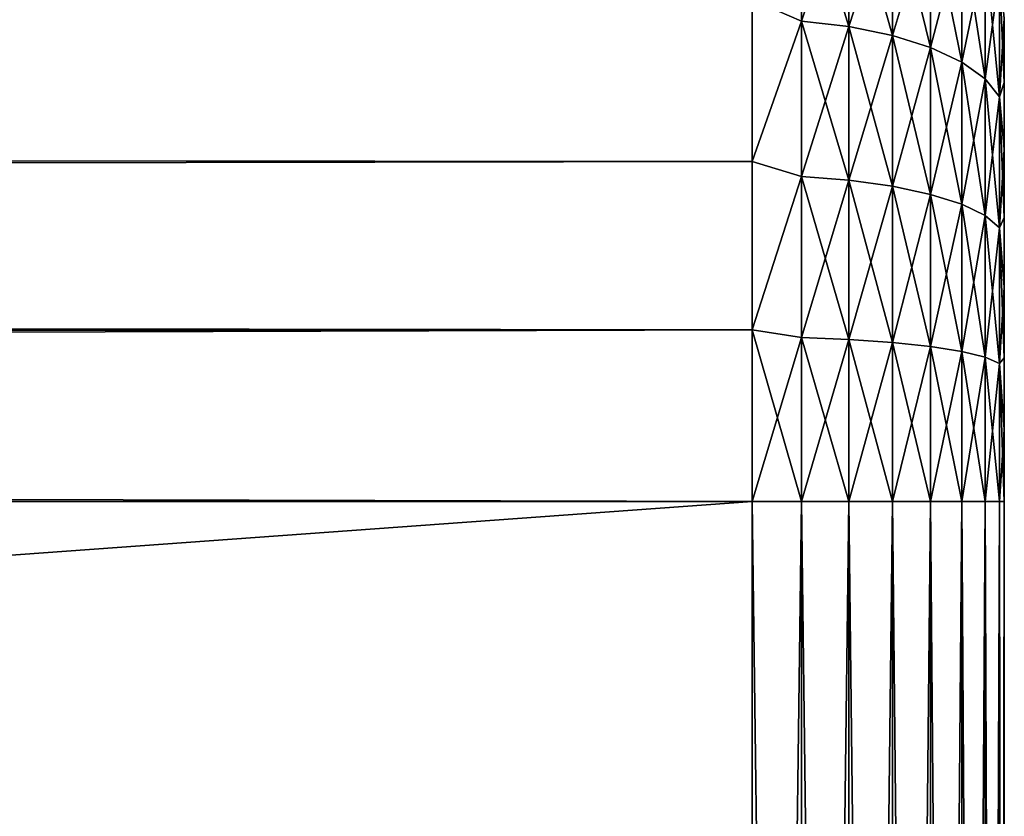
# Model space of a CAD drawing. Extents: x 0 to 500, y -78 to 1006.
# Tile 211 of 256: x 492 to 500, y 643 to 649. Entities that reach past the tile are written whole.
import ezdxf

# ---------------------------------------------------------------- set-up
doc = ezdxf.new("R2010")
doc.units = 0
doc.header["$LTSCALE"] = 65.185185
for name, color, linetype in [('129', 7, 'CONTINUOUS'), ('130', 7, 'CONTINUOUS'), ('131', 7, 'CONTINUOUS'), ('86', 7, 'CONTINUOUS'), ('92', 7, 'CONTINUOUS'), ('93', 7, 'CONTINUOUS'), ('94', 7, 'CONTINUOUS')]:
    doc.layers.add(name, color=color, linetype=linetype)

msp = doc.modelspace()

# ---------------------------------------------------------------- linework, layer by layer
at = {"layer": '129', "color": 7, "linetype": 'CONTINUOUS'}
for points in [[(498, 645.2, 10), (498, 615.2, 10), (498.3902, 615.2, 9.9616), (498, 645.2, 10)], [(498, 645.2, 10), (498.3902, 615.2, 9.9616), (498.3902, 645.2, 9.9616), (498, 645.2, 10)], [(498.3902, 615.2, 9.9616), (498.7657, 615.2, 9.8476), (498.3902, 645.2, 9.9616), (498.3902, 615.2, 9.9616)], [(498.3902, 645.2, 9.9616), (498.7657, 615.2, 9.8476), (498.7657, 645.2, 9.8476), (498.3902, 645.2, 9.9616)], [(498.7657, 615.2, 9.8476), (499.1118, 615.2, 9.6625), (498.7657, 645.2, 9.8476), (498.7657, 615.2, 9.8476)], [(498.7657, 645.2, 9.8476), (499.1118, 615.2, 9.6625), (499.1118, 645.2, 9.6625), (498.7657, 645.2, 9.8476)], [(499.1118, 615.2, 9.6625), (499.415, 615.2, 9.4134), (499.1118, 645.2, 9.6625), (499.1118, 615.2, 9.6625)], [(499.1118, 645.2, 9.6625), (499.415, 615.2, 9.4134), (499.415, 645.2, 9.4134), (499.1118, 645.2, 9.6625)], [(499.415, 615.2, 9.4134), (499.6638, 615.2, 9.1098), (499.415, 645.2, 9.4134), (499.415, 615.2, 9.4134)], [(499.415, 645.2, 9.4134), (499.6638, 615.2, 9.1098), (499.6638, 645.2, 9.1098), (499.415, 645.2, 9.4134)], [(499.6638, 615.2, 9.1098), (499.8485, 615.2, 8.7636), (499.6638, 645.2, 9.1098), (499.6638, 615.2, 9.1098)], [(499.6638, 645.2, 9.1098), (499.8485, 615.2, 8.7636), (499.8485, 645.2, 8.7636), (499.6638, 645.2, 9.1098)], [(499.8485, 615.2, 8.7636), (499.962, 615.2, 8.3879), (499.8485, 645.2, 8.7636), (499.8485, 615.2, 8.7636)], [(499.8485, 645.2, 8.7636), (499.962, 615.2, 8.3879), (499.962, 645.2, 8.3879), (499.8485, 645.2, 8.7636)], [(500, 615.2, 8), (500, 645.2, 8), (499.962, 645.2, 8.3879), (500, 615.2, 8)], [(499.962, 615.2, 8.3879), (500, 615.2, 8), (499.962, 645.2, 8.3879), (499.962, 615.2, 8.3879)]]:
    msp.add_3dface(points, dxfattribs=at)
at = {"layer": '130', "color": 7, "linetype": 'CONTINUOUS'}
for points in [[(498, 649.184, -9.1721), (498.3902, 650.1808, -8.627), (498.3902, 649.0121, -9.2033), (498, 649.184, -9.1721)], [(498, 649.184, 9.1721), (498.3902, 649.0121, 9.2033), (498.3902, 650.1808, 8.627), (498, 649.184, 9.1721)], [(498.3902, 649.0121, 9.2033), (498.7657, 650.1238, 8.5283), (498.3902, 650.1808, 8.627), (498.3902, 649.0121, 9.2033)], [(498.7657, 650.1238, -8.5283), (498.7657, 648.9685, -9.098), (498.3902, 650.1808, -8.627), (498.7657, 650.1238, -8.5283)], [(498.3902, 650.1808, -8.627), (498.7657, 648.9685, -9.098), (498.3902, 649.0121, -9.2033), (498.3902, 650.1808, -8.627)], [(498.7657, 648.9685, 9.098), (498.7657, 650.1238, 8.5283), (498.3902, 649.0121, 9.2033), (498.7657, 648.9685, 9.098)], [(498.7657, 648.9685, 9.098), (499.1118, 650.0313, 8.368), (498.7657, 650.1238, 8.5283), (498.7657, 648.9685, 9.098)], [(499.1118, 650.0313, -8.368), (499.1118, 648.8977, -8.927), (498.7657, 650.1238, -8.5283), (499.1118, 650.0313, -8.368)], [(498.7657, 650.1238, -8.5283), (499.1118, 648.8977, -8.927), (498.7657, 648.9685, -9.098), (498.7657, 650.1238, -8.5283)], [(499.1118, 648.8977, 8.927), (499.1118, 650.0313, 8.368), (498.7657, 648.9685, 9.098), (499.1118, 648.8977, 8.927)], [(499.1118, 648.8977, 8.927), (499.415, 649.9067, 8.1522), (499.1118, 650.0313, 8.368), (499.1118, 648.8977, 8.927)], [(499.415, 649.9067, -8.1522), (499.415, 648.8023, -8.6968), (499.1118, 650.0313, -8.368), (499.415, 649.9067, -8.1522)], [(499.1118, 650.0313, -8.368), (499.415, 648.8023, -8.6968), (499.1118, 648.8977, -8.927), (499.1118, 650.0313, -8.368)], [(499.415, 648.8023, 8.6968), (499.415, 649.9067, 8.1522), (499.1118, 648.8977, 8.927), (499.415, 648.8023, 8.6968)], [(499.415, 648.8023, 8.6968), (499.6638, 649.7549, 7.8893), (499.415, 649.9067, 8.1522), (499.415, 648.8023, 8.6968)], [(499.6638, 649.7549, -7.8893), (499.6638, 648.6862, -8.4164), (499.415, 649.9067, -8.1522), (499.6638, 649.7549, -7.8893)], [(499.415, 649.9067, -8.1522), (499.6638, 648.6862, -8.4164), (499.415, 648.8023, -8.6968), (499.415, 649.9067, -8.1522)], [(499.6638, 648.6862, 8.4164), (499.6638, 649.7549, 7.8893), (499.415, 648.8023, 8.6968), (499.6638, 648.6862, 8.4164)], [(499.6638, 648.6862, 8.4164), (499.8485, 649.5818, 7.5895), (499.6638, 649.7549, 7.8893), (499.6638, 648.6862, 8.4164)], [(499.8485, 649.5818, -7.5895), (499.8485, 648.5537, -8.0965), (499.6638, 649.7549, -7.8893), (499.8485, 649.5818, -7.5895)], [(499.6638, 649.7549, -7.8893), (499.8485, 648.5537, -8.0965), (499.6638, 648.6862, -8.4164), (499.6638, 649.7549, -7.8893)], [(499.8485, 648.5537, 8.0965), (499.8485, 649.5818, 7.5895), (499.6638, 648.6862, 8.4164), (499.8485, 648.5537, 8.0965)], [(499.8485, 648.5537, 8.0965), (499.962, 649.3939, 7.2641), (499.8485, 649.5818, 7.5895), (499.8485, 648.5537, 8.0965)], [(499.962, 649.3939, -7.2641), (499.962, 648.4099, -7.7494), (499.8485, 649.5818, -7.5895), (499.962, 649.3939, -7.2641)], [(499.8485, 649.5818, -7.5895), (499.962, 648.4099, -7.7494), (499.8485, 648.5537, -8.0965), (499.8485, 649.5818, -7.5895)], [(499.962, 648.4099, 7.7494), (499.962, 649.3939, 7.2641), (499.8485, 648.5537, 8.0965), (499.962, 648.4099, 7.7494)], [(499.962, 648.4099, 7.7494), (500, 649.034, 7.0214), (499.962, 649.3939, 7.2641), (499.962, 648.4099, 7.7494)], [(500, 649.034, -7.0214), (500, 648.5233, -7.2771), (499.962, 649.3939, -7.2641), (500, 649.034, -7.0214)], [(499.962, 649.3939, -7.2641), (500, 648.5233, -7.2771), (499.962, 648.4099, -7.7494), (499.962, 649.3939, -7.2641)], [(498, 647.898, -9.6292), (498, 649.184, -9.1721), (498.3902, 649.0121, -9.2033), (498, 647.898, -9.6292)], [(498, 649.184, 9.1721), (498, 647.898, 9.6292), (498.3902, 649.0121, 9.2033), (498, 649.184, 9.1721)], [(498, 647.898, -9.6292), (498.3902, 649.0121, -9.2033), (498.3902, 647.7782, -9.6221), (498, 647.898, -9.6292)], [(498, 647.898, 9.6292), (498.3902, 647.7782, 9.6221), (498.3902, 649.0121, 9.2033), (498, 647.898, 9.6292)], [(498.3902, 647.7782, 9.6221), (498.7657, 648.9685, 9.098), (498.3902, 649.0121, 9.2033), (498.3902, 647.7782, 9.6221)], [(498.7657, 648.9685, -9.098), (498.7657, 647.7487, -9.5121), (498.3902, 649.0121, -9.2033), (498.7657, 648.9685, -9.098)], [(498.3902, 649.0121, -9.2033), (498.7657, 647.7487, -9.5121), (498.3902, 647.7782, -9.6221), (498.3902, 649.0121, -9.2033)], [(500, 648.5233, 7.2771), (500, 649.034, 7.0214), (499.962, 648.4099, 7.7494), (500, 648.5233, 7.2771)], [(498.7657, 647.7487, 9.5121), (498.7657, 648.9685, 9.098), (498.3902, 647.7782, 9.6221), (498.7657, 647.7487, 9.5121)], [(498.7657, 647.7487, 9.5121), (499.1118, 648.8977, 8.927), (498.7657, 648.9685, 9.098), (498.7657, 647.7487, 9.5121)], [(499.1118, 648.8977, -8.927), (499.1118, 647.7008, -9.3333), (498.7657, 648.9685, -9.098), (499.1118, 648.8977, -8.927)], [(498.7657, 648.9685, -9.098), (499.1118, 647.7008, -9.3333), (498.7657, 647.7487, -9.5121), (498.7657, 648.9685, -9.098)], [(499.1118, 647.7008, 9.3333), (499.1118, 648.8977, 8.927), (498.7657, 647.7487, 9.5121), (499.1118, 647.7008, 9.3333)], [(499.1118, 647.7008, 9.3333), (499.415, 648.8023, 8.6968), (499.1118, 648.8977, 8.927), (499.1118, 647.7008, 9.3333)], [(499.415, 648.8023, -8.6968), (499.415, 647.6364, -9.0926), (499.1118, 648.8977, -8.927), (499.415, 648.8023, -8.6968)], [(499.1118, 648.8977, -8.927), (499.415, 647.6364, -9.0926), (499.1118, 647.7008, -9.3333), (499.1118, 648.8977, -8.927)], [(499.415, 647.6364, 9.0926), (499.415, 648.8023, 8.6968), (499.1118, 647.7008, 9.3333), (499.415, 647.6364, 9.0926)], [(499.415, 647.6364, 9.0926), (499.6638, 648.6862, 8.4164), (499.415, 648.8023, 8.6968), (499.415, 647.6364, 9.0926)], [(499.6638, 648.6862, -8.4164), (499.6638, 647.5578, -8.7994), (499.415, 648.8023, -8.6968), (499.6638, 648.6862, -8.4164)], [(499.415, 648.8023, -8.6968), (499.6638, 647.5578, -8.7994), (499.415, 647.6364, -9.0926), (499.415, 648.8023, -8.6968)], [(499.6638, 647.5578, 8.7994), (499.6638, 648.6862, 8.4164), (499.415, 647.6364, 9.0926), (499.6638, 647.5578, 8.7994)], [(499.6638, 647.5578, 8.7994), (499.8485, 648.5537, 8.0965), (499.6638, 648.6862, 8.4164), (499.6638, 647.5578, 8.7994)], [(499.8485, 648.5537, -8.0965), (499.8485, 647.4682, -8.4649), (499.6638, 648.6862, -8.4164), (499.8485, 648.5537, -8.0965)], [(499.6638, 648.6862, -8.4164), (499.8485, 647.4682, -8.4649), (499.6638, 647.5578, -8.7994), (499.6638, 648.6862, -8.4164)], [(499.8485, 647.4682, 8.4649), (499.8485, 648.5537, 8.0965), (499.6638, 647.5578, 8.7994), (499.8485, 647.4682, 8.4649)], [(499.8485, 647.4682, 8.4649), (499.962, 648.4099, 7.7494), (499.8485, 648.5537, 8.0965), (499.8485, 647.4682, 8.4649)], [(499.962, 648.4099, -7.7494), (499.962, 647.3709, -8.1021), (499.8485, 648.5537, -8.0965), (499.962, 648.4099, -7.7494)], [(499.8485, 648.5537, -8.0965), (499.962, 647.3709, -8.1021), (499.8485, 647.4682, -8.4649), (499.8485, 648.5537, -8.0965)], [(500, 647.9957, 7.4956), (500, 648.5233, 7.2771), (499.962, 648.4099, 7.7494), (500, 647.9957, 7.4956)], [(500, 648.5233, -7.2771), (500, 647.9957, -7.4956), (499.962, 648.4099, -7.7494), (500, 648.5233, -7.2771)], [(499.962, 647.3709, 8.1021), (499.962, 648.4099, 7.7494), (499.8485, 647.4682, 8.4649), (499.962, 647.3709, 8.1021)], [(499.962, 647.3709, 8.1021), (500, 647.9957, 7.4956), (499.962, 648.4099, 7.7494), (499.962, 647.3709, 8.1021)], [(500, 647.9957, -7.4956), (500, 647.4538, -7.676), (499.962, 648.4099, -7.7494), (500, 647.9957, -7.4956)], [(499.962, 648.4099, -7.7494), (500, 647.4538, -7.676), (499.962, 647.3709, -8.1021), (499.962, 648.4099, -7.7494)], [(500, 647.4538, 7.676), (500, 647.9957, 7.4956), (499.962, 647.3709, 8.1021), (500, 647.4538, 7.676)], [(498, 646.5617, -9.9069), (498, 647.898, -9.6292), (498.3902, 647.7782, -9.6221), (498, 646.5617, -9.9069)], [(498, 647.898, 9.6292), (498, 646.5617, 9.9069), (498.3902, 647.7782, 9.6221), (498, 647.898, 9.6292)], [(498, 646.5617, -9.9069), (498.3902, 647.7782, -9.6221), (498.3902, 646.5002, -9.8763), (498, 646.5617, -9.9069)], [(498, 646.5617, 9.9069), (498.3902, 646.5002, 9.8763), (498.3902, 647.7782, 9.6221), (498, 646.5617, 9.9069)], [(498.3902, 646.5002, 9.8763), (498.7657, 647.7487, 9.5121), (498.3902, 647.7782, 9.6221), (498.3902, 646.5002, 9.8763)], [(498.7657, 647.7487, -9.5121), (498.7657, 646.4854, -9.7634), (498.3902, 647.7782, -9.6221), (498.7657, 647.7487, -9.5121)], [(498.3902, 647.7782, -9.6221), (498.7657, 646.4854, -9.7634), (498.3902, 646.5002, -9.8763), (498.3902, 647.7782, -9.6221)], [(498.7657, 646.4854, 9.7634), (498.7657, 647.7487, 9.5121), (498.3902, 646.5002, 9.8763), (498.7657, 646.4854, 9.7634)], [(498.7657, 646.4854, 9.7634), (499.1118, 647.7008, 9.3333), (498.7657, 647.7487, 9.5121), (498.7657, 646.4854, 9.7634)], [(499.1118, 647.7008, -9.3333), (499.1118, 646.4612, -9.5798), (498.7657, 647.7487, -9.5121), (499.1118, 647.7008, -9.3333)], [(498.7657, 647.7487, -9.5121), (499.1118, 646.4612, -9.5798), (498.7657, 646.4854, -9.7634), (498.7657, 647.7487, -9.5121)], [(499.1118, 646.4612, 9.5798), (499.1118, 647.7008, 9.3333), (498.7657, 646.4854, 9.7634), (499.1118, 646.4612, 9.5798)], [(499.1118, 646.4612, 9.5798), (499.415, 647.6364, 9.0926), (499.1118, 647.7008, 9.3333), (499.1118, 646.4612, 9.5798)], [(499.415, 647.6364, -9.0926), (499.415, 646.4287, -9.3328), (499.1118, 647.7008, -9.3333), (499.415, 647.6364, -9.0926)], [(499.1118, 647.7008, -9.3333), (499.415, 646.4287, -9.3328), (499.1118, 646.4612, -9.5798), (499.1118, 647.7008, -9.3333)], [(499.415, 646.4287, 9.3328), (499.415, 647.6364, 9.0926), (499.1118, 646.4612, 9.5798), (499.415, 646.4287, 9.3328)], [(499.415, 646.4287, 9.3328), (499.6638, 647.5578, 8.7994), (499.415, 647.6364, 9.0926), (499.415, 646.4287, 9.3328)], [(499.6638, 647.5578, -8.7994), (499.6638, 646.3891, -9.0319), (499.415, 647.6364, -9.0926), (499.6638, 647.5578, -8.7994)], [(499.415, 647.6364, -9.0926), (499.6638, 646.3891, -9.0319), (499.415, 646.4287, -9.3328), (499.415, 647.6364, -9.0926)], [(499.6638, 646.3891, 9.0319), (499.6638, 647.5578, 8.7994), (499.415, 646.4287, 9.3328), (499.6638, 646.3891, 9.0319)], [(499.6638, 646.3891, 9.0319), (499.8485, 647.4682, 8.4649), (499.6638, 647.5578, 8.7994), (499.6638, 646.3891, 9.0319)], [(499.8485, 647.4682, -8.4649), (499.8485, 646.3439, -8.6886), (499.6638, 647.5578, -8.7994), (499.8485, 647.4682, -8.4649)], [(499.6638, 647.5578, -8.7994), (499.8485, 646.3439, -8.6886), (499.6638, 646.3891, -9.0319), (499.6638, 647.5578, -8.7994)], [(499.8485, 646.3439, 8.6886), (499.8485, 647.4682, 8.4649), (499.6638, 646.3891, 9.0319), (499.8485, 646.3439, 8.6886)], [(499.8485, 646.3439, 8.6886), (499.962, 647.3709, 8.1021), (499.8485, 647.4682, 8.4649), (499.8485, 646.3439, 8.6886)], [(499.962, 647.3709, -8.1021), (499.962, 646.2948, -8.3161), (499.8485, 647.4682, -8.4649), (499.962, 647.3709, -8.1021)], [(499.8485, 647.4682, -8.4649), (499.962, 646.2948, -8.3161), (499.8485, 646.3439, -8.6886), (499.8485, 647.4682, -8.4649)], [(500, 646.9005, 7.8172), (500, 647.4538, 7.676), (499.962, 647.3709, 8.1021), (500, 646.9005, 7.8172)], [(500, 647.4538, -7.676), (500, 646.9005, -7.8172), (499.962, 647.3709, -8.1021), (500, 647.4538, -7.676)], [(499.962, 646.2948, 8.3161), (499.962, 647.3709, 8.1021), (499.8485, 646.3439, 8.6886), (499.962, 646.2948, 8.3161)], [(499.962, 646.2948, 8.3161), (500, 646.9005, 7.8172), (499.962, 647.3709, 8.1021), (499.962, 646.2948, 8.3161)], [(500, 646.9005, -7.8172), (500, 646.3385, -7.9186), (499.962, 647.3709, -8.1021), (500, 646.9005, -7.8172)], [(499.962, 647.3709, -8.1021), (500, 646.3385, -7.9186), (499.962, 646.2948, -8.3161), (499.962, 647.3709, -8.1021)], [(500, 646.3385, 7.9186), (500, 646.9005, 7.8172), (499.962, 646.2948, 8.3161), (500, 646.3385, 7.9186)], [(498, 645.2, -10), (498, 646.5617, -9.9069), (498.3902, 645.2, -9.9616), (498, 645.2, -10)], [(498, 646.5617, -9.9069), (498.3902, 646.5002, -9.8763), (498.3902, 645.2, -9.9616), (498, 646.5617, -9.9069)], [(498, 646.5617, 9.9069), (498, 645.2, 10), (498.3902, 646.5002, 9.8763), (498, 646.5617, 9.9069)], [(498, 645.2, 10), (498.3902, 645.2, 9.9616), (498.3902, 646.5002, 9.8763), (498, 645.2, 10)], [(498.3902, 645.2, 9.9616), (498.7657, 646.4854, 9.7634), (498.3902, 646.5002, 9.8763), (498.3902, 645.2, 9.9616)], [(498.7657, 646.4854, -9.7634), (498.7657, 645.2, -9.8476), (498.3902, 646.5002, -9.8763), (498.7657, 646.4854, -9.7634)], [(498.3902, 646.5002, -9.8763), (498.7657, 645.2, -9.8476), (498.3902, 645.2, -9.9616), (498.3902, 646.5002, -9.8763)], [(498.3902, 645.2, 9.9616), (498.7657, 645.2, 9.8476), (498.7657, 646.4854, 9.7634), (498.3902, 645.2, 9.9616)], [(498.7657, 645.2, 9.8476), (499.1118, 646.4612, 9.5798), (498.7657, 646.4854, 9.7634), (498.7657, 645.2, 9.8476)], [(499.1118, 646.4612, -9.5798), (499.1118, 645.2, -9.6625), (498.7657, 646.4854, -9.7634), (499.1118, 646.4612, -9.5798)], [(498.7657, 646.4854, -9.7634), (499.1118, 645.2, -9.6625), (498.7657, 645.2, -9.8476), (498.7657, 646.4854, -9.7634)], [(498.7657, 645.2, 9.8476), (499.1118, 645.2, 9.6625), (499.1118, 646.4612, 9.5798), (498.7657, 645.2, 9.8476)], [(499.1118, 645.2, 9.6625), (499.415, 646.4287, 9.3328), (499.1118, 646.4612, 9.5798), (499.1118, 645.2, 9.6625)], [(499.415, 646.4287, -9.3328), (499.415, 645.2, -9.4134), (499.1118, 646.4612, -9.5798), (499.415, 646.4287, -9.3328)], [(499.1118, 646.4612, -9.5798), (499.415, 645.2, -9.4134), (499.1118, 645.2, -9.6625), (499.1118, 646.4612, -9.5798)], [(499.1118, 645.2, 9.6625), (499.415, 645.2, 9.4134), (499.415, 646.4287, 9.3328), (499.1118, 645.2, 9.6625)], [(499.415, 645.2, 9.4134), (499.6638, 646.3891, 9.0319), (499.415, 646.4287, 9.3328), (499.415, 645.2, 9.4134)], [(499.6638, 646.3891, -9.0319), (499.6638, 645.2, -9.1098), (499.415, 646.4287, -9.3328), (499.6638, 646.3891, -9.0319)], [(499.415, 646.4287, -9.3328), (499.6638, 645.2, -9.1098), (499.415, 645.2, -9.4134), (499.415, 646.4287, -9.3328)], [(499.415, 645.2, 9.4134), (499.6638, 645.2, 9.1098), (499.6638, 646.3891, 9.0319), (499.415, 645.2, 9.4134)], [(499.6638, 645.2, 9.1098), (499.8485, 646.3439, 8.6886), (499.6638, 646.3891, 9.0319), (499.6638, 645.2, 9.1098)], [(499.8485, 646.3439, -8.6886), (499.8485, 645.2, -8.7636), (499.6638, 646.3891, -9.0319), (499.8485, 646.3439, -8.6886)], [(499.6638, 646.3891, -9.0319), (499.8485, 645.2, -8.7636), (499.6638, 645.2, -9.1098), (499.6638, 646.3891, -9.0319)], [(499.6638, 645.2, 9.1098), (499.8485, 645.2, 8.7636), (499.8485, 646.3439, 8.6886), (499.6638, 645.2, 9.1098)], [(499.8485, 645.2, 8.7636), (499.962, 646.2948, 8.3161), (499.8485, 646.3439, 8.6886), (499.8485, 645.2, 8.7636)], [(499.962, 646.2948, -8.3161), (499.962, 645.2, -8.3879), (499.8485, 646.3439, -8.6886), (499.962, 646.2948, -8.3161)], [(499.8485, 646.3439, -8.6886), (499.962, 645.2, -8.3879), (499.8485, 645.2, -8.7636), (499.8485, 646.3439, -8.6886)], [(500, 645.7707, 7.9796), (500, 646.3385, 7.9186), (499.962, 646.2948, 8.3161), (500, 645.7707, 7.9796)], [(500, 646.3385, -7.9186), (500, 645.7707, -7.9796), (499.962, 646.2948, -8.3161), (500, 646.3385, -7.9186)], [(499.8485, 645.2, 8.7636), (499.962, 645.2, 8.3879), (499.962, 646.2948, 8.3161), (499.8485, 645.2, 8.7636)], [(499.962, 645.2, 8.3879), (500, 645.7707, 7.9796), (499.962, 646.2948, 8.3161), (499.962, 645.2, 8.3879)], [(500, 645.7707, -7.9796), (500, 645.2, -8), (499.962, 646.2948, -8.3161), (500, 645.7707, -7.9796)], [(499.962, 646.2948, -8.3161), (500, 645.2, -8), (499.962, 645.2, -8.3879), (499.962, 646.2948, -8.3161)], [(500, 645.2, 8), (500, 645.7707, 7.9796), (499.962, 645.2, 8.3879), (500, 645.2, 8)]]:
    msp.add_3dface(points, dxfattribs=at)
at = {"layer": '131', "color": 7, "linetype": 'CONTINUOUS'}
for points in [[(498, 615.2, -10), (498, 645.2, -10), (498.3902, 645.2, -9.9616), (498, 615.2, -10)], [(498.3902, 615.2, -9.9616), (498, 615.2, -10), (498.3902, 645.2, -9.9616), (498.3902, 615.2, -9.9616)], [(498.7657, 615.2, -9.8476), (498.3902, 615.2, -9.9616), (498.7657, 645.2, -9.8476), (498.7657, 615.2, -9.8476)], [(498.7657, 645.2, -9.8476), (498.3902, 615.2, -9.9616), (498.3902, 645.2, -9.9616), (498.7657, 645.2, -9.8476)], [(499.1118, 615.2, -9.6625), (498.7657, 615.2, -9.8476), (499.1118, 645.2, -9.6625), (499.1118, 615.2, -9.6625)], [(499.1118, 645.2, -9.6625), (498.7657, 615.2, -9.8476), (498.7657, 645.2, -9.8476), (499.1118, 645.2, -9.6625)], [(499.415, 615.2, -9.4134), (499.1118, 615.2, -9.6625), (499.415, 645.2, -9.4134), (499.415, 615.2, -9.4134)], [(499.415, 645.2, -9.4134), (499.1118, 615.2, -9.6625), (499.1118, 645.2, -9.6625), (499.415, 645.2, -9.4134)], [(499.6638, 615.2, -9.1098), (499.415, 615.2, -9.4134), (499.6638, 645.2, -9.1098), (499.6638, 615.2, -9.1098)], [(499.6638, 645.2, -9.1098), (499.415, 615.2, -9.4134), (499.415, 645.2, -9.4134), (499.6638, 645.2, -9.1098)], [(499.8485, 615.2, -8.7636), (499.6638, 615.2, -9.1098), (499.8485, 645.2, -8.7636), (499.8485, 615.2, -8.7636)], [(499.8485, 645.2, -8.7636), (499.6638, 615.2, -9.1098), (499.6638, 645.2, -9.1098), (499.8485, 645.2, -8.7636)], [(499.962, 615.2, -8.3879), (499.8485, 615.2, -8.7636), (499.962, 645.2, -8.3879), (499.962, 615.2, -8.3879)], [(499.962, 645.2, -8.3879), (499.8485, 615.2, -8.7636), (499.8485, 645.2, -8.7636), (499.962, 645.2, -8.3879)], [(500, 645.2, -8), (500, 615.2, -8), (499.962, 615.2, -8.3879), (500, 645.2, -8)], [(500, 645.2, -8), (499.962, 615.2, -8.3879), (499.962, 645.2, -8.3879), (500, 645.2, -8)]]:
    msp.add_3dface(points, dxfattribs=at)
at = {"layer": '86', "color": 7, "linetype": 'CONTINUOUS'}
for points in [[(500, 649.034, 7.0214), (500, 648.5233, 7.2771), (500, 649.034, -7.0214), (500, 649.034, 7.0214)], [(500, 649.034, -7.0214), (500, 648.5233, 7.2771), (500, 648.5233, -7.2771), (500, 649.034, -7.0214)], [(500, 648.5233, 7.2771), (500, 647.9957, 7.4956), (500, 648.5233, -7.2771), (500, 648.5233, 7.2771)], [(500, 648.5233, -7.2771), (500, 647.9957, 7.4956), (500, 647.9957, -7.4956), (500, 648.5233, -7.2771)], [(500, 647.9957, 7.4956), (500, 647.4538, 7.676), (500, 647.9957, -7.4956), (500, 647.9957, 7.4956)], [(500, 647.9957, -7.4956), (500, 647.4538, 7.676), (500, 647.4538, -7.676), (500, 647.9957, -7.4956)], [(500, 647.4538, 7.676), (500, 646.9005, 7.8172), (500, 647.4538, -7.676), (500, 647.4538, 7.676)], [(500, 647.4538, -7.676), (500, 646.9005, 7.8172), (500, 646.9005, -7.8172), (500, 647.4538, -7.676)], [(500, 646.9005, 7.8172), (500, 646.3385, 7.9186), (500, 646.9005, -7.8172), (500, 646.9005, 7.8172)], [(500, 646.9005, -7.8172), (500, 646.3385, 7.9186), (500, 646.3385, -7.9186), (500, 646.9005, -7.8172)], [(500, 646.3385, 7.9186), (500, 645.7707, 7.9796), (500, 646.3385, -7.9186), (500, 646.3385, 7.9186)], [(500, 646.3385, -7.9186), (500, 645.7707, 7.9796), (500, 645.7707, -7.9796), (500, 646.3385, -7.9186)], [(500, 645.7707, 7.9796), (500, 645.2, 8), (500, 645.7707, -7.9796), (500, 645.7707, 7.9796)], [(500, 645.7707, -7.9796), (500, 645.2, 8), (500, 645.2, -8), (500, 645.7707, -7.9796)], [(500, 615.2, 8), (500, 615.2, -8), (500, 645.2, -8), (500, 615.2, 8)], [(500, 645.2, 8), (500, 615.2, 8), (500, 645.2, -8), (500, 645.2, 8)]]:
    msp.add_3dface(points, dxfattribs=at)
at = {"layer": '92', "color": 7, "linetype": 'CONTINUOUS'}
for points in [[(86.1803, 615.2, -10), (86.1803, 645.2, -10), (498, 645.2, -10), (86.1803, 615.2, -10)], [(498, 615.2, -10), (86.1803, 615.2, -10), (498, 645.2, -10), (498, 615.2, -10)]]:
    msp.add_3dface(points, dxfattribs=at)
at = {"layer": '93', "color": 7, "linetype": 'CONTINUOUS'}
for points in [[(86.5701, 648.1778, -9.5464), (86.8808, 649.2192, -9.1567), (498, 649.184, -9.1721), (86.5701, 648.1778, -9.5464)], [(86.8808, 649.2192, 9.1567), (86.5701, 648.1777, 9.5464), (498, 649.184, 9.1721), (86.8808, 649.2192, 9.1567)], [(498, 647.898, -9.6292), (86.5701, 648.1778, -9.5464), (498, 649.184, -9.1721), (498, 647.898, -9.6292)], [(498, 649.184, 9.1721), (86.5701, 648.1777, 9.5464), (498, 647.898, 9.6292), (498, 649.184, 9.1721)], [(86.3513, 647.1629, -9.8055), (86.5701, 648.1778, -9.5464), (498, 647.898, -9.6292), (86.3513, 647.1629, -9.8055)], [(86.5701, 648.1777, 9.5464), (86.3513, 647.1628, 9.8055), (498, 647.898, 9.6292), (86.5701, 648.1777, 9.5464)], [(498, 646.5617, -9.9069), (86.3513, 647.1629, -9.8055), (498, 647.898, -9.6292), (498, 646.5617, -9.9069)], [(498, 647.898, 9.6292), (86.3513, 647.1628, 9.8055), (498, 646.5617, 9.9069), (498, 647.898, 9.6292)], [(86.2227, 646.1739, -9.9525), (86.3513, 647.1629, -9.8055), (498, 646.5617, -9.9069), (86.2227, 646.1739, -9.9525)], [(86.3513, 647.1628, 9.8055), (86.2227, 646.1739, 9.9525), (498, 646.5617, 9.9069), (86.3513, 647.1628, 9.8055)], [(86.2227, 646.1739, 9.9525), (86.1803, 645.2, 10), (498, 646.5617, 9.9069), (86.2227, 646.1739, 9.9525)], [(498, 646.5617, 9.9069), (86.1803, 645.2, 10), (498, 645.2, 10), (498, 646.5617, 9.9069)], [(498, 645.2, -10), (86.2227, 646.1739, -9.9525), (498, 646.5617, -9.9069), (498, 645.2, -10)], [(86.1803, 645.2, -10), (86.2227, 646.1739, -9.9525), (498, 645.2, -10), (86.1803, 645.2, -10)]]:
    msp.add_3dface(points, dxfattribs=at)
at = {"layer": '94', "color": 7, "linetype": 'CONTINUOUS'}
for points in [[(86.1803, 645.2, 10), (86.1803, 615.2, 10), (498, 615.2, 10), (86.1803, 645.2, 10)], [(86.1803, 645.2, 10), (498, 615.2, 10), (498, 645.2, 10), (86.1803, 645.2, 10)]]:
    msp.add_3dface(points, dxfattribs=at)

doc.saveas('drawing.dxf')
